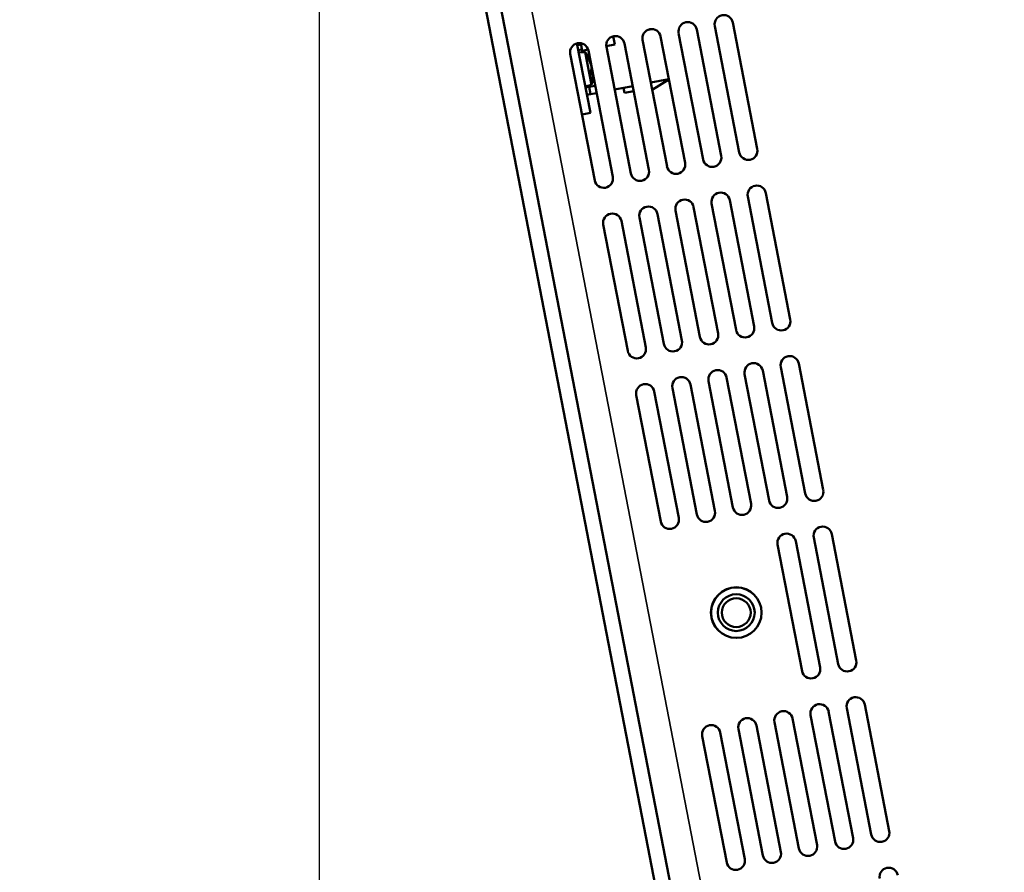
# Model space of a CAD drawing. Header units: inches. Extents: x 1.9 to 64.4, y 1.6 to 69.2.
# Tile 32 of 256: x 1.9 to 8.6, y 54.3 to 60.1. Entities that reach past the tile are written whole.
import ezdxf

# ---------------------------------------------------------------- set-up
doc = ezdxf.new("R2010")
doc.units = ezdxf.units.IN
doc.header["$MEASUREMENT"] = 0
for name, color, linetype, lineweight in [('Dimension (ANSI)', 7, 'Continuous', 25), ('Visible (ANSI)', 7, 'Continuous', 50), ('Visible Narrow (ANSI)', 7, 'Continuous', 35)]:
    doc.layers.add(name, color=color, linetype=linetype, lineweight=lineweight)
doc.styles.add('Note Text (ANSI)', font='tahoma.ttf')
doc.dimstyles.new('Default (ANSI)', dxfattribs={"dimtxt": 0.5, "dimasz": 0.098425, "dimexe": 0.125, "dimexo": 0.0625, "dimgap": 0.031496, "dimtad": 0, "dimtih": 1, "dimtoh": 1, "dimrnd": 1e-08, "dimzin": 4, "dimdsep": 46, "dimtxsty": 'Note Text (ANSI)', "dimcen": 0.09, "dimdle": 0.393701, "dimclrd": 256, "dimclre": 256, "dimclrt": 256, "dimadec": 0, "dimazin": 1, "dimtfac": 1, "dimtofl": 0, "dimtmove": 0, "dimatfit": 3, "dimfxl": 1, "dimtolj": 1, "dimtzin": 4, "dimlwd": -1, "dimlwe": -1, "dimarcsym": 0})

# ---------------------------------------------------------------- blocks, each defined once
blk = doc.blocks.new('*D6')
at = {"layer": 'Defpoints', "color": 0}
for p in [(7.9731, 64.5321), (3.9775, 42.9984), (10.7492, 42.9984)]:
    blk.add_point(p, dxfattribs=at)
at = {"layer": 'Dimension (ANSI)'}
for p, q in [((7.9106, 64.5321), (3.8525, 64.5321)), ((3.9775, 64.4336), (3.9775, 52.3209)), ((3.9775, 43.0968), (3.9775, 51.6038)), ((10.6867, 42.9984), (3.8525, 42.9984))]:
    blk.add_line(p, q, dxfattribs=at)
for points in [[(3.9611, 64.4336), (3.9939, 64.4336), (3.9775, 64.5321)], [(3.9611, 43.0968), (3.9939, 43.0968), (3.9775, 42.9984)]]:
    blk.add_solid(points, dxfattribs=at)
at = {"layer": 'Dimension (ANSI)', "insert": (1.9431, 52.2895), "char_height": 0.5, "attachment_point": 1, "style": 'Note Text (ANSI)'}
blk.add_mtext('\\A1;21.53 [547.0]', dxfattribs=at)

msp = doc.modelspace()

# ---------------------------------------------------------------- linework, layer by layer
at = {"layer": 'Visible (ANSI)'}
for p, q in [((4.4463, 63.6459), (8.3406, 43.5178)), ((8.4407, 43.5371), (4.5464, 63.6653)), ((6.6663, 60.0986), (6.8325, 59.2396)), ((6.9552, 59.2633), (6.789, 60.1224)), ((5.9753, 60.0285), (5.9861, 59.9728)), ((5.9923, 60.0305), (5.9755, 60.0273)), ((6.2377, 60.078), (6.2125, 60.0731)), ((6.4643, 59.1683), (6.2981, 60.0274)), ((6.4208, 60.0511), (6.587, 59.1921)), ((6.7098, 59.2158), (6.5435, 60.0749)), ((5.7299, 59.981), (5.8215, 59.5076)), ((5.7325, 59.9674), (5.757, 59.9721)), ((5.7652, 59.9301), (5.7551, 59.9824)), ((5.9861, 59.9728), (5.9291, 59.9618)), ((5.9299, 59.9562), (6.0961, 59.0971)), ((6.2189, 59.1208), (6.0526, 59.9799)), ((6.1754, 60.0037), (6.3416, 59.1446)), ((5.6845, 59.9087), (5.8507, 59.0496)), ((5.7387, 59.9355), (5.7622, 59.9401)), ((5.7851, 59.922), (5.7421, 59.9175)), ((5.7661, 59.92), (5.7622, 59.9401)), ((5.8059, 59.9379), (5.7652, 59.9301)), ((5.7671, 59.9201), (5.7652, 59.9301)), ((5.7851, 59.922), (5.8283, 59.6986)), ((5.8156, 59.8889), (5.8064, 59.8871)), ((5.8091, 59.8712), (5.8065, 59.8847)), ((5.9734, 59.0733), (5.8072, 59.9324)), ((5.8259, 59.8359), (5.825, 59.8356)), ((5.8295, 59.7657), (5.8242, 59.7932)), ((5.834, 59.7937), (5.8243, 59.7927)), ((5.8283, 59.6986), (5.7868, 59.6868)), ((5.7881, 59.6799), (5.8127, 59.6846)), ((5.8127, 59.6846), (5.8109, 59.6937)), ((5.8536, 59.6925), (5.8127, 59.6846)), ((5.8127, 59.6846), (5.8222, 59.6355)), ((6.1086, 59.6909), (5.9858, 59.6672)), ((6.354, 59.7384), (6.2313, 59.7147)), ((6.3546, 59.7354), (6.2407, 59.6657)), ((5.7976, 59.6308), (5.8222, 59.6355)), ((5.8222, 59.6355), (5.8631, 59.6434)), ((6.046, 59.6788), (6.0527, 59.6445)), ((6.1152, 59.6566), (6.0527, 59.6445)), ((5.8215, 59.5076), (5.7642, 59.4965)), ((7.1793, 58.1048), (7.0131, 58.9639)), ((6.645, 58.8926), (6.8112, 58.0336)), ((6.9339, 58.0573), (6.7677, 58.9164)), ((6.8904, 58.9401), (7.0566, 58.081)), ((6.443, 57.9623), (6.2768, 58.8214)), ((6.3995, 58.8451), (6.5657, 57.9861)), ((6.6884, 58.0098), (6.5222, 58.8689)), ((5.9086, 58.7502), (6.0748, 57.8911)), ((6.1975, 57.9148), (6.0313, 58.7739)), ((6.1541, 58.7976), (6.3203, 57.9386)), ((7.158, 56.8988), (6.9918, 57.7579)), ((7.1146, 57.7816), (7.2808, 56.9225)), ((7.4035, 56.9463), (7.2373, 57.8053)), ((6.6237, 57.6866), (6.7899, 56.8275)), ((6.9126, 56.8513), (6.7464, 57.7104)), ((6.8691, 57.7341), (7.0353, 56.875)), ((6.4217, 56.7563), (6.2555, 57.6154)), ((6.3782, 57.6391), (6.5444, 56.7801)), ((6.6671, 56.8038), (6.5009, 57.6629)), ((6.1328, 57.5916), (6.299, 56.7326)), ((7.3387, 56.6231), (7.5049, 55.764)), ((7.6276, 55.7878), (7.4614, 56.6468)), ((7.0932, 56.5756), (7.2595, 55.7165)), ((7.3822, 55.7403), (7.216, 56.5993)), ((7.5628, 55.4646), (7.729, 54.6055)), ((7.8518, 54.6292), (7.6856, 55.4883)), ((7.3174, 55.4171), (7.4836, 54.558)), ((7.6063, 54.5817), (7.4401, 55.4408)), ((7.1154, 54.4868), (6.9492, 55.3458)), ((7.0719, 55.3696), (7.2382, 54.5105)), ((7.3609, 54.5343), (7.1947, 55.3933)), ((6.581, 55.2746), (6.7473, 54.4155)), ((6.87, 54.4393), (6.7038, 55.2984)), ((6.8265, 55.3221), (6.9927, 54.463))]:
    msp.add_line(p, q, dxfattribs=at)
for radius in [0.172, 0.1715, 0.125, 0.0979]:
    msp.add_circle((6.8123, 56.1131), radius, dxfattribs=at)
for centre, radius, start, end in [((6.7276, 60.1105), 0.0625, 10.95, 190.95), ((6.4822, 60.063), 0.0625, 10.95, 190.95), ((5.9913, 59.968), 0.0625, 10.95, 190.95), ((6.2367, 60.0155), 0.0625, 10.95, 190.95), ((5.7458, 59.9205), 0.0625, 10.95, 190.95), ((5.5649, 59.7635), 0.2713, 17.33795, 35.73686), ((5.5649, 59.7635), 0.2713, 346.16314, 4.56205), ((6.6484, 59.2039), 0.0625, 190.95, 10.95), ((6.8938, 59.2514), 0.0625, 190.95, 10.95), ((6.4029, 59.1565), 0.0625, 190.95, 10.95), ((6.1575, 59.109), 0.0625, 190.95, 10.95), ((5.912, 59.0615), 0.0625, 190.95, 10.95), ((6.9518, 58.952), 0.0625, 10.95, 190.95), ((6.7063, 58.9045), 0.0625, 10.95, 190.95), ((6.4609, 58.857), 0.0625, 10.95, 190.95), ((5.97, 58.762), 0.0625, 10.95, 190.95), ((6.2154, 58.8095), 0.0625, 10.95, 190.95), ((7.118, 58.0929), 0.0625, 190.95, 10.95), ((6.6271, 57.9979), 0.0625, 190.95, 10.95), ((6.8725, 58.0454), 0.0625, 190.95, 10.95), ((6.3816, 57.9504), 0.0625, 190.95, 10.95), ((6.1362, 57.903), 0.0625, 190.95, 10.95), ((6.9305, 57.746), 0.0625, 10.95, 190.95), ((7.1759, 57.7935), 0.0625, 10.95, 190.95), ((6.685, 57.6985), 0.0625, 10.95, 190.95), ((6.4396, 57.651), 0.0625, 10.95, 190.95), ((6.1941, 57.6035), 0.0625, 10.95, 190.95), ((7.3421, 56.9344), 0.0625, 190.95, 10.95), ((7.0967, 56.8869), 0.0625, 190.95, 10.95), ((6.6058, 56.7919), 0.0625, 190.95, 10.95), ((6.8512, 56.8394), 0.0625, 190.95, 10.95), ((6.3603, 56.7444), 0.0625, 190.95, 10.95), ((7.4001, 56.635), 0.0625, 10.95, 190.95), ((7.1546, 56.5875), 0.0625, 10.95, 190.95), ((7.3208, 55.7284), 0.0625, 190.95, 10.95), ((7.5663, 55.7759), 0.0625, 190.95, 10.95), ((7.6242, 55.4764), 0.0625, 10.95, 190.95), ((7.3788, 55.4289), 0.0625, 10.95, 190.95), ((7.1333, 55.3815), 0.0625, 10.95, 190.95), ((6.6424, 55.2865), 0.0625, 10.95, 190.95), ((6.8879, 55.334), 0.0625, 10.95, 190.95), ((7.7904, 54.6174), 0.0625, 190.95, 10.95), ((7.2995, 54.5224), 0.0625, 190.95, 10.95), ((7.545, 54.5699), 0.0625, 190.95, 10.95), ((7.0541, 54.4749), 0.0625, 190.95, 10.95), ((6.8086, 54.4274), 0.0625, 190.95, 10.95), ((7.8483, 54.3179), 0.0625, 10.95, 190.95)]:
    msp.add_arc(centre, radius, start, end, dxfattribs=at)
for centre, major_axis, ratio, start_param, end_param in [((5.5667, 59.7592), (0.2491, 0.107), 0.91233, 6.175634, 6.374327), ((5.5647, 59.7694), (0.271, 0.006), 0.85524, 0.233532, 0.432225), ((5.5678, 59.7535), (0.26, 0.0766), 0.400073, 5.957649, 6.156342), ((5.5639, 59.7739), (0.2698, 0.0259), 0.400073, 0.126843, 0.140362), ((5.564, 59.7733), (0.27, 0.0242), 0.51085, 6.047863, 6.246556), ((5.567, 59.758), (0.2537, 0.0955), 0.85524, 6.019484, 6.049654), ((5.565, 59.7682), (0.271, -0.0063), 0.91233, 0.094032, 0.107552)]:
    msp.add_ellipse(centre, major_axis=major_axis, ratio=ratio, start_param=start_param, end_param=end_param, dxfattribs=at)
for points in [[(5.8059, 59.8864), (5.8062, 59.8859), (5.8064, 59.8853), (5.8065, 59.8847)], [(5.8249, 59.8408), (5.8249, 59.8409), (5.8249, 59.841), (5.8248, 59.8412)], [(5.8272, 59.8289), (5.8272, 59.8288), (5.8273, 59.8287), (5.8273, 59.8285)], [(5.8296, 59.8164), (5.8296, 59.8164), (5.8296, 59.8163), (5.8296, 59.8163)], [(5.8303, 59.8132), (5.8302, 59.8132), (5.8302, 59.8133), (5.8302, 59.8133)], [(5.8295, 59.7657), (5.8296, 59.7654), (5.8295, 59.7651), (5.8294, 59.7647)], [(5.8326, 59.8007), (5.8326, 59.8008), (5.8326, 59.8009), (5.8326, 59.8011)], [(5.8342, 59.7925), (5.8342, 59.7925), (5.8342, 59.7926), (5.8342, 59.7927)], [(5.835, 59.7888), (5.835, 59.7887), (5.835, 59.7886), (5.835, 59.7884)]]:
    msp.add_open_spline(points, degree=3, dxfattribs=at)
at = {"layer": 'Visible Narrow (ANSI)'}
for p, q in [((8.6272, 43.6459), (4.7658, 63.604)), ((5.8087, 59.872), (5.8059, 59.8864)), ((5.8248, 59.8412), (5.8232, 59.8408)), ((5.8302, 59.8133), (5.8295, 59.8132)), ((5.8294, 59.7647), (5.824, 59.7927)), ((5.8342, 59.7925), (5.8245, 59.7913)), ((5.8326, 59.8007), (5.8265, 59.7992))]:
    msp.add_line(p, q, dxfattribs=at)

# ---------------------------------------------------------------- dimensions: what is measured, and where the dimension line sits
at = {"layer": 'Dimension (ANSI)'}
dim = msp.add_linear_dim(base=(3.9775, 42.9984), p1=(7.9731, 64.5321), p2=(10.7492, 42.9984), angle=90, dimstyle='Default (ANSI)', override={"dimdec": 2, "dimtp": 0, "dimtm": 0, "dimtdec": 2, "dimatfit": 1}, dxfattribs=at)
dim.commit()
dim.dimension.update_dxf_attribs({"geometry": '*D6', "text_midpoint": (3.9775, 51.9624), "dimtype": 160})

doc.saveas('drawing.dxf')
